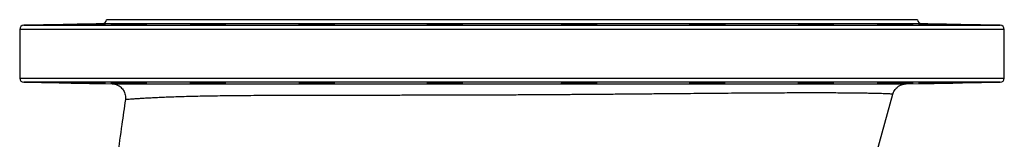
# Model space of a CAD drawing. Header units: millimetres. Extents: x 648 to 3450, y 253 to 3684.
# Tile 17 of 21: x 2740 to 3450, y 1017 to 1103. Entities that reach past the tile are written whole.
import ezdxf

# ---------------------------------------------------------------- set-up
doc = ezdxf.new("R2010")
doc.units = ezdxf.units.MM

msp = doc.modelspace()

# ---------------------------------------------------------------- linework, layer by layer
at = {"color": 7, "linetype": 'Continuous', "lineweight": 25}
for p, q in [((3095.48, 1102.74), (2802.98, 1102.74)), ((3387.98, 1102.74), (3095.48, 1102.74)), ((2740.48, 1095.8), (2740.48, 1060.69)), ((2800.03, 1099.78), (2743.42, 1098.8)), ((3447.53, 1098.8), (3390.92, 1099.78)), ((3450.48, 1060.69), (3450.48, 1095.8)), ((2743.42, 1057.69), (2807.04, 1056.58)), ((3379.59, 1056.51), (3447.53, 1057.69)), ((2816.77, 1045.19), (2816.77, 1045.19)), ((3358.66, 1007.35), (3370.12, 1049.15))]:
    msp.add_line(p, q, dxfattribs=at)
at = {"color": 1, "linetype": 'Continuous', "lineweight": 25}
for p, q in [((3450.48, 1095.8), (2740.48, 1095.8)), ((2743.42, 1098.8), (3447.53, 1098.8)), ((3390.92, 1099.78), (2800.03, 1099.78)), ((2740.48, 1060.69), (3450.48, 1060.69)), ((3095.48, 1057.69), (2743.42, 1057.69)), ((3447.53, 1057.69), (3095.48, 1057.69))]:
    msp.add_line(p, q, dxfattribs=at)
at = {"color": 7, "linetype": 'Continuous', "lineweight": 25, "flags": 128}
for points in [[(3245.4, 1099.31), (3246.82, 1099.33), (3247.93, 1099.35), (3248.71, 1099.37), (3249.13, 1099.4), (3249.19, 1099.43), (3248.88, 1099.47), (3248.21, 1099.51), (3247.2, 1099.55), (3245.87, 1099.58), (3244.28, 1099.62), (3242.45, 1099.65), (3240.45, 1099.68), (3238.32, 1099.71), (3236.14, 1099.73), (3233.96, 1099.75), (3231.84, 1099.75), (3229.85, 1099.76), (3228.04, 1099.75), (3226.46, 1099.74), (3225.15, 1099.72), (3224.16, 1099.7), (3223.51, 1099.67), (3223.23, 1099.64), (3223.23, 1099.64)], [(3380.88, 1099.31), (3382.29, 1099.31), (3383.4, 1099.3), (3384.18, 1099.31), (3384.61, 1099.32), (3384.66, 1099.33), (3384.35, 1099.35), (3383.68, 1099.38), (3382.67, 1099.41), (3381.35, 1099.44), (3379.76, 1099.48), (3377.93, 1099.52), (3375.93, 1099.56), (3373.8, 1099.59), (3371.62, 1099.63), (3369.44, 1099.66), (3367.32, 1099.69), (3365.33, 1099.72), (3363.51, 1099.74), (3361.93, 1099.75), (3360.63, 1099.76), (3359.64, 1099.76), (3358.99, 1099.75), (3358.7, 1099.74), (3358.7, 1099.74)], [(2807.04, 1056.58), (2807.05, 1056.58), (2807.65, 1056.58), (2808.86, 1056.58), (2810.64, 1056.57), (2813.02, 1056.57), (2815.94, 1056.57), (2818.85, 1056.56), (2822.14, 1056.56), (2825.84, 1056.55), (2829.89, 1056.55), (2834.33, 1056.54), (2839.11, 1056.54), (2844.3, 1056.54), (2849.84, 1056.53), (2856.46, 1056.53), (2863.51, 1056.53), (2871.01, 1056.53), (2878.93, 1056.53), (2887.4, 1056.53), (2896.29, 1056.52), (2905.61, 1056.52), (2915.32, 1056.52), (2924.97, 1056.52), (2934.93, 1056.52), (2945.34, 1056.52), (2956.03, 1056.52), (2967.07, 1056.52), (2978.35, 1056.52), (2990.03, 1056.52), (3001.94, 1056.52), (3013.23, 1056.52), (3024.67, 1056.52), (3036.41, 1056.52), (3048.25, 1056.52), (3060.26, 1056.52), (3072.34, 1056.52), (3084.63, 1056.52), (3096.96, 1056.52), (3108.58, 1056.52), (3120.21, 1056.52), (3131.94, 1056.51), (3143.6, 1056.51), (3155.26, 1056.51), (3166.81, 1056.51), (3178.39, 1056.51), (3189.83, 1056.51), (3200.71, 1056.51), (3211.43, 1056.5), (3222.08, 1056.5), (3232.51, 1056.5), (3242.77, 1056.5), (3252.77, 1056.5), (3262.61, 1056.5), (3272.18, 1056.49), (3281.22, 1056.49), (3289.95, 1056.49), (3298.46, 1056.49), (3306.61, 1056.49), (3314.44, 1056.49), (3321.88, 1056.49), (3329.01, 1056.49), (3335.73, 1056.49), (3341.89, 1056.49), (3347.62, 1056.49), (3352.98, 1056.49), (3357.88, 1056.49), (3362.34, 1056.5), (3366.31, 1056.5), (3369.83, 1056.5), (3372.83, 1056.5), (3375.73, 1056.5), (3377.85, 1056.5), (3379.15, 1056.51), (3379.59, 1056.51), (3379.59, 1056.51)]]:
    msp.add_lwpolyline(points, dxfattribs=at)
at = {"color": 7, "linetype": 'Continuous', "lineweight": 25}
for centre, start, end in [((2799.98, 1102.78), 271, 359.25441), ((3390.97, 1102.78), 180.74559, 269), ((2743.48, 1095.8), 91, 180), ((3447.48, 1095.8), 0, 89), ((2743.48, 1060.69), 180, 269), ((3447.48, 1060.69), 271, 0)]:
    msp.add_arc(centre, 3, start, end, dxfattribs=at)
for points, knots in [([(2802.27, 1099.76), (2802.19, 1099.76), (2802.04, 1099.76), (2801.34, 1099.75), (2800.34, 1099.74), (2799, 1099.72), (2797.4, 1099.7), (2795.57, 1099.67), (2793.56, 1099.63), (2791.42, 1099.6), (2789.23, 1099.56), (2787.04, 1099.52), (2784.91, 1099.48), (2782.91, 1099.45), (2781.08, 1099.41), (2779.5, 1099.38), (2778.18, 1099.36), (2777.19, 1099.33), (2776.52, 1099.32), (2776.38, 1099.31), (2776.31, 1099.31)], [0, 0, 0, 0, 0.055548, 0.11109, 0.166633, 0.222176, 0.27772, 0.33327, 0.38882, 0.444379, 0.499938, 0.555504, 0.61107, 0.666638, 0.722206, 0.777771, 0.833335, 0.888893, 0.94445, 1, 1, 1, 1]), ([(2776.33, 1099.31), (2776.33, 1099.3), (2776.34, 1099.3), (2776.78, 1099.3), (2777.57, 1099.31), (2778.72, 1099.33), (2780.15, 1099.35), (2781.85, 1099.37), (2783.75, 1099.4), (2785.82, 1099.43), (2787.98, 1099.47), (2790.18, 1099.5), (2792.36, 1099.54), (2794.44, 1099.58), (2796.56, 1099.62), (2797.8, 1099.65), (2798.48, 1099.66)], [0, 0, 0, 0, 0.051376, 0.122968, 0.194561, 0.266152, 0.337744, 0.409341, 0.480938, 0.552544, 0.62415, 0.695766, 0.767382, 0.839004, 0.910626, 1, 1, 1, 1]), ([(2798.48, 1099.66), (2798.97, 1099.67), (2799.95, 1099.69), (2801.06, 1099.72), (2801.83, 1099.74), (2802.25, 1099.75), (2802.25, 1099.75), (2802.25, 1099.75)], [0, 0, 0, 0, 0.214652, 0.429304, 0.643958, 0.858611, 1, 1, 1, 1]), ([(2832.24, 1099.74), (2832.16, 1099.74), (2832.01, 1099.75), (2831.31, 1099.76), (2830.31, 1099.76), (2828.97, 1099.75), (2827.37, 1099.74), (2825.54, 1099.72), (2823.53, 1099.69), (2821.39, 1099.66), (2819.2, 1099.63), (2817.01, 1099.59), (2814.88, 1099.55), (2812.88, 1099.52), (2811.05, 1099.48), (2809.47, 1099.44), (2808.15, 1099.41), (2807.16, 1099.38), (2806.49, 1099.35), (2806.35, 1099.34), (2806.28, 1099.33)], [0, 0, 0, 0, 0.055556, 0.111103, 0.16665, 0.222193, 0.277735, 0.333279, 0.388824, 0.444374, 0.499925, 0.555485, 0.611045, 0.666611, 0.722178, 0.777746, 0.833314, 0.888878, 0.944443, 1, 1, 1, 1]), ([(2806.3, 1099.33), (2806.3, 1099.32), (2806.31, 1099.31), (2806.76, 1099.31), (2807.55, 1099.3), (2808.69, 1099.3), (2810.12, 1099.31), (2811.82, 1099.33), (2813.73, 1099.35), (2815.79, 1099.37), (2817.95, 1099.4), (2820.15, 1099.44), (2822.33, 1099.47), (2824.41, 1099.51), (2826.53, 1099.55), (2827.77, 1099.58), (2828.45, 1099.6)], [0, 0, 0, 0, 0.051424, 0.123023, 0.194622, 0.266215, 0.337807, 0.4094, 0.480992, 0.55259, 0.624188, 0.695795, 0.767403, 0.83902, 0.910637, 1, 1, 1, 1]), ([(2828.45, 1099.6), (2828.94, 1099.61), (2829.92, 1099.63), (2831.03, 1099.66), (2831.81, 1099.69), (2832.23, 1099.72), (2832.22, 1099.73), (2832.22, 1099.73)], [0, 0, 0, 0, 0.214678, 0.429356, 0.644035, 0.858713, 1, 1, 1, 1]), ([(2889.25, 1099.7), (2889.17, 1099.71), (2889.02, 1099.72), (2888.32, 1099.74), (2887.31, 1099.75), (2885.98, 1099.76), (2884.38, 1099.76), (2882.54, 1099.75), (2880.53, 1099.73), (2878.4, 1099.71), (2876.21, 1099.69), (2874.01, 1099.66), (2871.89, 1099.62), (2869.88, 1099.59), (2868.06, 1099.55), (2866.47, 1099.51), (2865.16, 1099.47), (2864.17, 1099.44), (2863.5, 1099.4), (2863.36, 1099.38), (2863.29, 1099.37)], [0, 0, 0, 0, 0.055563, 0.111118, 0.166674, 0.22222, 0.277767, 0.33331, 0.388853, 0.444397, 0.499942, 0.555493, 0.611045, 0.666606, 0.722166, 0.777733, 0.8333, 0.888868, 0.944436, 1, 1, 1, 1]), ([(2863.31, 1099.37), (2863.31, 1099.36), (2863.32, 1099.35), (2863.77, 1099.33), (2864.56, 1099.31), (2865.7, 1099.3), (2867.13, 1099.3), (2868.83, 1099.31), (2870.74, 1099.32), (2872.8, 1099.33), (2874.97, 1099.35), (2877.17, 1099.38), (2879.34, 1099.41), (2881.42, 1099.44), (2883.54, 1099.48), (2884.78, 1099.51), (2885.46, 1099.53)], [0, 0, 0, 0, 0.051486, 0.123093, 0.1947, 0.266297, 0.337894, 0.409485, 0.481076, 0.552667, 0.624258, 0.695855, 0.767452, 0.839058, 0.910665, 1, 1, 1, 1]), ([(2885.46, 1099.53), (2885.95, 1099.54), (2886.93, 1099.56), (2888.04, 1099.6), (2888.82, 1099.64), (2889.23, 1099.67), (2889.23, 1099.68), (2889.23, 1099.69)], [0, 0, 0, 0, 0.2147123, 0.4294245, 0.6441374, 0.8588502, 1, 1, 1, 1]), ([(2967.71, 1099.64), (2967.64, 1099.65), (2967.48, 1099.67), (2966.79, 1099.7), (2965.78, 1099.72), (2964.45, 1099.74), (2962.84, 1099.75), (2961.01, 1099.76), (2959, 1099.76), (2956.86, 1099.75), (2954.67, 1099.73), (2952.48, 1099.71), (2950.35, 1099.68), (2948.35, 1099.65), (2946.52, 1099.62), (2944.94, 1099.58), (2943.62, 1099.54), (2942.64, 1099.51), (2941.96, 1099.47), (2941.82, 1099.44), (2941.75, 1099.43)], [0, 0, 0, 0, 0.055568, 0.111131, 0.166694, 0.222248, 0.277803, 0.333349, 0.388896, 0.444438, 0.499981, 0.555526, 0.611071, 0.666623, 0.722176, 0.777737, 0.833298, 0.888865, 0.944432, 1, 1, 1, 1]), ([(2941.78, 1099.42), (2941.78, 1099.42), (2941.79, 1099.4), (2942.23, 1099.37), (2943.02, 1099.35), (2944.17, 1099.33), (2945.6, 1099.31), (2947.3, 1099.3), (2949.21, 1099.3), (2951.27, 1099.31), (2953.43, 1099.32), (2955.63, 1099.33), (2957.81, 1099.35), (2959.89, 1099.38), (2962.01, 1099.41), (2963.24, 1099.44), (2963.93, 1099.46)], [0, 0, 0, 0, 0.051537, 0.12315, 0.194763, 0.266366, 0.337969, 0.409563, 0.481157, 0.552745, 0.624333, 0.695921, 0.76751, 0.839105, 0.910699, 1, 1, 1, 1]), ([(2963.93, 1099.46), (2964.42, 1099.47), (2965.4, 1099.49), (2966.51, 1099.53), (2967.28, 1099.57), (2967.7, 1099.6), (2967.7, 1099.62), (2967.7, 1099.63)], [0, 0, 0, 0, 0.214742, 0.429483, 0.644225, 0.858966, 1, 1, 1, 1]), ([(3059.96, 1099.57), (3059.88, 1099.59), (3059.73, 1099.61), (3059.03, 1099.65), (3058.02, 1099.68), (3056.69, 1099.71), (3055.08, 1099.73), (3053.25, 1099.74), (3051.24, 1099.75), (3049.1, 1099.76), (3046.91, 1099.75), (3044.72, 1099.74), (3042.59, 1099.73), (3040.59, 1099.71), (3038.77, 1099.68), (3037.18, 1099.65), (3035.87, 1099.61), (3034.88, 1099.58), (3034.2, 1099.54), (3034.07, 1099.51), (3034, 1099.5)], [0, 0, 0, 0, 0.055568, 0.111135, 0.166703, 0.222265, 0.277828, 0.333382, 0.388936, 0.444482, 0.500028, 0.55557, 0.611113, 0.666658, 0.722204, 0.777756, 0.833309, 0.888871, 0.944433, 1, 1, 1, 1]), ([(3034.02, 1099.49), (3034.02, 1099.48), (3034.03, 1099.46), (3034.48, 1099.43), (3035.27, 1099.4), (3036.41, 1099.37), (3037.84, 1099.34), (3039.54, 1099.32), (3041.45, 1099.31), (3043.52, 1099.3), (3045.68, 1099.3), (3047.88, 1099.31), (3050.06, 1099.32), (3052.14, 1099.34), (3054.26, 1099.36), (3055.49, 1099.38), (3056.17, 1099.39)], [0, 0, 0, 0, 0.0515593, 0.1231744, 0.1947895, 0.2663987, 0.3380078, 0.4096073, 0.4812066, 0.5527966, 0.6243866, 0.6959713, 0.7675561, 0.8391416, 0.9107272, 1, 1, 1, 1]), ([(3056.17, 1099.39), (3056.66, 1099.4), (3057.64, 1099.42), (3058.75, 1099.46), (3059.52, 1099.5), (3059.94, 1099.53), (3059.94, 1099.55), (3059.94, 1099.56)], [0, 0, 0, 0, 0.214757, 0.429514, 0.644271, 0.859027, 1, 1, 1, 1]), ([(3156.95, 1099.5), (3156.87, 1099.52), (3156.71, 1099.54), (3156.02, 1099.58), (3155.01, 1099.62), (3153.68, 1099.65), (3152.07, 1099.68), (3150.24, 1099.71), (3148.23, 1099.73), (3146.09, 1099.75), (3143.9, 1099.76), (3141.71, 1099.76), (3139.58, 1099.75), (3137.58, 1099.74), (3135.75, 1099.73), (3134.17, 1099.7), (3132.85, 1099.68), (3131.87, 1099.64), (3131.19, 1099.61), (3131.06, 1099.58), (3130.99, 1099.57)], [0, 0, 0, 0, 0.055563, 0.111131, 0.166698, 0.222266, 0.277833, 0.333395, 0.388957, 0.44451, 0.500063, 0.555609, 0.611155, 0.666697, 0.72224, 0.777785, 0.833331, 0.888884, 0.944438, 1, 1, 1, 1]), ([(3131.01, 1099.56), (3131.01, 1099.55), (3131.02, 1099.53), (3131.46, 1099.49), (3132.26, 1099.46), (3133.4, 1099.42), (3134.83, 1099.39), (3136.53, 1099.36), (3138.44, 1099.34), (3140.51, 1099.32), (3142.67, 1099.31), (3144.87, 1099.3), (3147.05, 1099.3), (3149.13, 1099.31), (3151.25, 1099.32), (3152.48, 1099.34), (3153.16, 1099.34)], [0, 0, 0, 0, 0.051551, 0.123163, 0.194775, 0.266387, 0.338, 0.409605, 0.481211, 0.552807, 0.624403, 0.69599, 0.767576, 0.839158, 0.91074, 1, 1, 1, 1]), ([(3153.16, 1099.34), (3153.65, 1099.35), (3154.63, 1099.37), (3155.74, 1099.4), (3156.51, 1099.43), (3156.93, 1099.46), (3156.93, 1099.48), (3156.93, 1099.49)], [0, 0, 0, 0, 0.214757, 0.429515, 0.644271, 0.859027, 1, 1, 1, 1]), ([(3223.25, 1099.63), (3223.25, 1099.62), (3223.26, 1099.6), (3223.71, 1099.57), (3224.5, 1099.53), (3225.64, 1099.49), (3227.07, 1099.45), (3228.77, 1099.42), (3230.68, 1099.39), (3232.75, 1099.36), (3234.91, 1099.34), (3237.11, 1099.32), (3239.29, 1099.31), (3241.37, 1099.3), (3243.49, 1099.3), (3244.72, 1099.31), (3245.4, 1099.31)], [0, 0, 0, 0, 0.051526, 0.12313, 0.194733, 0.266343, 0.337953, 0.409563, 0.481173, 0.552776, 0.624379, 0.695973, 0.767566, 0.83915, 0.910734, 1, 1, 1, 1]), ([(3327.66, 1099.38), (3327.58, 1099.39), (3327.42, 1099.41), (3326.73, 1099.44), (3325.72, 1099.48), (3324.39, 1099.51), (3322.78, 1099.55), (3320.95, 1099.59), (3318.94, 1099.63), (3316.8, 1099.66), (3314.61, 1099.69), (3312.42, 1099.71), (3310.29, 1099.74), (3308.29, 1099.75), (3306.46, 1099.76), (3304.88, 1099.76), (3303.56, 1099.75), (3302.58, 1099.74), (3301.9, 1099.72), (3301.76, 1099.7), (3301.69, 1099.7)], [0, 0, 0, 0, 0.055549, 0.111105, 0.166661, 0.222224, 0.277788, 0.333355, 0.388923, 0.44449, 0.500056, 0.555617, 0.611177, 0.666729, 0.72228, 0.777825, 0.833369, 0.888912, 0.944454, 1, 1, 1, 1]), ([(3301.72, 1099.69), (3301.72, 1099.68), (3301.73, 1099.66), (3302.17, 1099.63), (3302.96, 1099.6), (3304.11, 1099.56), (3305.54, 1099.52), (3307.24, 1099.48), (3309.15, 1099.45), (3311.21, 1099.41), (3313.38, 1099.38), (3315.58, 1099.36), (3317.75, 1099.33), (3319.83, 1099.32), (3321.95, 1099.31), (3323.19, 1099.3), (3323.87, 1099.3)], [0, 0, 0, 0, 0.051503, 0.1230951, 0.1946873, 0.2662903, 0.3378933, 0.4095024, 0.4811116, 0.5527199, 0.6243282, 0.6959295, 0.7675308, 0.839122, 0.9107132, 1, 1, 1, 1]), ([(3323.87, 1099.3), (3324.36, 1099.3), (3325.34, 1099.3), (3326.45, 1099.31), (3327.22, 1099.33), (3327.64, 1099.35), (3327.64, 1099.36), (3327.64, 1099.37)], [0, 0, 0, 0, 0.214739, 0.429477, 0.644216, 0.858954, 1, 1, 1, 1]), ([(3358.73, 1099.73), (3358.73, 1099.73), (3358.74, 1099.72), (3359.18, 1099.69), (3359.97, 1099.66), (3361.11, 1099.63), (3362.55, 1099.59), (3364.25, 1099.56), (3366.15, 1099.52), (3368.22, 1099.48), (3370.38, 1099.44), (3372.58, 1099.41), (3374.76, 1099.38), (3376.84, 1099.35), (3378.96, 1099.33), (3380.2, 1099.32), (3380.88, 1099.31)], [0, 0, 0, 0, 0.051501, 0.123083, 0.194664, 0.266256, 0.337849, 0.409451, 0.481054, 0.552663, 0.624271, 0.695879, 0.767486, 0.839086, 0.910685, 1, 1, 1, 1]), ([(3414.64, 1099.31), (3414.56, 1099.31), (3414.4, 1099.32), (3413.71, 1099.33), (3412.7, 1099.36), (3411.37, 1099.38), (3409.77, 1099.41), (3407.93, 1099.45), (3405.92, 1099.49), (3403.78, 1099.52), (3401.59, 1099.56), (3399.4, 1099.6), (3397.27, 1099.64), (3395.27, 1099.67), (3393.44, 1099.7), (3391.86, 1099.72), (3390.54, 1099.74), (3389.56, 1099.75), (3388.88, 1099.76), (3388.74, 1099.76), (3388.67, 1099.76)], [0, 0, 0, 0, 0.055544, 0.111088, 0.166632, 0.222181, 0.27773, 0.333287, 0.388844, 0.444408, 0.499972, 0.555539, 0.611107, 0.666673, 0.722238, 0.777797, 0.833356, 0.888906, 0.944457, 1, 1, 1, 1]), ([(3388.7, 1099.75), (3388.7, 1099.75), (3388.71, 1099.75), (3389.15, 1099.73), (3389.94, 1099.71), (3391.09, 1099.69), (3392.52, 1099.66), (3394.22, 1099.62), (3396.12, 1099.59), (3398.19, 1099.55), (3400.35, 1099.51), (3402.55, 1099.47), (3404.73, 1099.44), (3406.81, 1099.4), (3408.93, 1099.37), (3410.17, 1099.35), (3410.85, 1099.34)], [0, 0, 0, 0, 0.0515313, 0.1231064, 0.1946816, 0.2662628, 0.3378441, 0.4094362, 0.4810283, 0.5526309, 0.6242334, 0.6958412, 0.767449, 0.8390551, 0.9106611, 1, 1, 1, 1]), ([(3410.85, 1099.34), (3411.34, 1099.34), (3412.32, 1099.32), (3413.43, 1099.31), (3414.2, 1099.3), (3414.62, 1099.3), (3414.62, 1099.31), (3414.62, 1099.31)], [0, 0, 0, 0, 0.214758, 0.429516, 0.644275, 0.859034, 1, 1, 1, 1]), ([(2798.44, 1056.83), (2797.91, 1056.84), (2796.79, 1056.86), (2795.53, 1056.89), (2794.2, 1056.91), (2793.52, 1056.92), (2792.12, 1056.95), (2791.4, 1056.96), (2789.93, 1056.99), (2789.2, 1057), (2787.75, 1057.03), (2787.03, 1057.04), (2785.59, 1057.06), (2784.9, 1057.07), (2783.56, 1057.09), (2782.91, 1057.1), (2781.67, 1057.12), (2781.09, 1057.13), (2780.01, 1057.15), (2779.51, 1057.15), (2778.6, 1057.16), (2778.2, 1057.17), (2777.51, 1057.18), (2777.22, 1057.18), (2776.74, 1057.18), (2776.57, 1057.19), (2776.34, 1057.19), (2776.28, 1057.18), (2776.3, 1057.18), (2776.37, 1057.18), (2776.63, 1057.17), (2776.82, 1057.16), (2777.32, 1057.15), (2777.63, 1057.15), (2778.35, 1057.13), (2778.76, 1057.12), (2779.69, 1057.1), (2780.2, 1057.09), (2781.3, 1057.07), (2781.89, 1057.06), (2783.15, 1057.04), (2783.8, 1057.03), (2785.15, 1057), (2785.85, 1056.99), (2787.29, 1056.96), (2788.02, 1056.95), (2789.47, 1056.92), (2790.2, 1056.91), (2791.66, 1056.89), (2793.09, 1056.86), (2794.45, 1056.84), (2795.77, 1056.82), (2796.39, 1056.81), (2797.56, 1056.79), (2798.11, 1056.78), (2799.14, 1056.77), (2799.6, 1056.76), (2800.43, 1056.75), (2800.79, 1056.74), (2801.41, 1056.74), (2801.65, 1056.73), (2802.03, 1056.73), (2802.16, 1056.73), (2802.23, 1056.73)], [0, 0, 0, 0, 0.03125, 0.0625, 0.0625, 0.09375, 0.09375, 0.125, 0.125, 0.15625, 0.15625, 0.1875, 0.1875, 0.21875, 0.21875, 0.25, 0.25, 0.28125, 0.28125, 0.3125, 0.3125, 0.34375, 0.34375, 0.375, 0.375, 0.40625, 0.40625, 0.4375, 0.4375, 0.46875, 0.46875, 0.5, 0.5, 0.53125, 0.53125, 0.5625, 0.5625, 0.59375, 0.59375, 0.625, 0.625, 0.65625, 0.65625, 0.6875, 0.6875, 0.71875, 0.71875, 0.75, 0.75, 0.78125, 0.8125, 0.8125, 0.84375, 0.84375, 0.875, 0.875, 0.90625, 0.90625, 0.9375, 0.9375, 0.96875, 0.96875, 1, 1, 1, 1]), ([(2802.25, 1056.74), (2802.26, 1056.74), (2802.29, 1056.74), (2801.96, 1056.75), (2801.26, 1056.77), (2800.15, 1056.79), (2799.05, 1056.82), (2798.44, 1056.83)], [0, 0, 0, 0, 0.093463, 0.306909, 0.520358, 0.733807, 1, 1, 1, 1]), ([(2828.4, 1056.89), (2827.88, 1056.91), (2826.76, 1056.93), (2825.5, 1056.96), (2824.16, 1056.98), (2823.48, 1057), (2822.08, 1057.02), (2821.36, 1057.03), (2819.89, 1057.06), (2819.16, 1057.07), (2817.71, 1057.09), (2816.99, 1057.1), (2815.55, 1057.12), (2814.86, 1057.13), (2813.52, 1057.14), (2812.87, 1057.15), (2811.63, 1057.16), (2811.05, 1057.17), (2809.98, 1057.18), (2809.48, 1057.18), (2808.57, 1057.18), (2808.17, 1057.19), (2807.48, 1057.19), (2807.19, 1057.19), (2806.71, 1057.18), (2806.54, 1057.18), (2806.31, 1057.17), (2806.26, 1057.17), (2806.27, 1057.16), (2806.34, 1057.15), (2806.6, 1057.13), (2806.79, 1057.13), (2807.3, 1057.11), (2807.6, 1057.1), (2808.32, 1057.08), (2808.73, 1057.07), (2809.67, 1057.04), (2810.18, 1057.03), (2811.28, 1057.01), (2811.86, 1056.99), (2813.12, 1056.97), (2814.43, 1056.94), (2815.83, 1056.92), (2817.27, 1056.89), (2818, 1056.88), (2819.45, 1056.86), (2820.18, 1056.85), (2821.64, 1056.82), (2822.36, 1056.81), (2823.75, 1056.79), (2824.43, 1056.79), (2825.75, 1056.77), (2826.37, 1056.76), (2827.54, 1056.75), (2828.09, 1056.75), (2829.12, 1056.74), (2829.58, 1056.74), (2830.4, 1056.73), (2830.76, 1056.73), (2831.38, 1056.73), (2831.63, 1056.73), (2832.01, 1056.74), (2832.14, 1056.74), (2832.21, 1056.75)], [0, 0, 0, 0, 0.03125, 0.0625, 0.0625, 0.09375, 0.09375, 0.125, 0.125, 0.15625, 0.15625, 0.1875, 0.1875, 0.21875, 0.21875, 0.25, 0.25, 0.28125, 0.28125, 0.3125, 0.3125, 0.34375, 0.34375, 0.375, 0.375, 0.40625, 0.40625, 0.4375, 0.4375, 0.46875, 0.46875, 0.5, 0.5, 0.53125, 0.53125, 0.5625, 0.5625, 0.59375, 0.59375, 0.625, 0.625, 0.65625, 0.6875, 0.6875, 0.71875, 0.71875, 0.75, 0.75, 0.78125, 0.78125, 0.8125, 0.8125, 0.84375, 0.84375, 0.875, 0.875, 0.90625, 0.90625, 0.9375, 0.9375, 0.96875, 0.96875, 1, 1, 1, 1]), ([(2807.39, 1056.57), (2807.75, 1056.54), (2808.46, 1056.47), (2809.54, 1056.23), (2810.81, 1055.79), (2812.15, 1055.09), (2813.45, 1054.11), (2814.54, 1052.99), (2815.46, 1051.69), (2816.18, 1050.2), (2816.64, 1048.6), (2816.86, 1046.91), (2816.76, 1045.77), (2816.7, 1045.19)], [0, 0, 0, 0, 0.064349, 0.129927, 0.200452, 0.308693, 0.402813, 0.494872, 0.592011, 0.691714, 0.792848, 0.894715, 1, 1, 1, 1]), ([(2832.22, 1056.76), (2832.23, 1056.76), (2832.26, 1056.77), (2831.93, 1056.79), (2831.23, 1056.82), (2830.11, 1056.85), (2829.01, 1056.88), (2828.4, 1056.89)], [0, 0, 0, 0, 0.094191, 0.307435, 0.520703, 0.733972, 1, 1, 1, 1]), ([(2885.41, 1056.96), (2884.89, 1056.98), (2883.77, 1057), (2882.51, 1057.03), (2881.17, 1057.05), (2880.49, 1057.06), (2879.09, 1057.08), (2878.37, 1057.09), (2876.9, 1057.11), (2876.17, 1057.12), (2874.72, 1057.14), (2874, 1057.15), (2872.56, 1057.16), (2871.87, 1057.17), (2870.53, 1057.17), (2869.88, 1057.18), (2868.64, 1057.18), (2868.06, 1057.18), (2866.99, 1057.19), (2866.49, 1057.19), (2865.58, 1057.18), (2865.18, 1057.18), (2864.49, 1057.17), (2864.2, 1057.17), (2863.72, 1057.16), (2863.55, 1057.15), (2863.32, 1057.14), (2863.26, 1057.13), (2863.28, 1057.11), (2863.35, 1057.1), (2863.61, 1057.08), (2863.8, 1057.07), (2864.3, 1057.05), (2864.61, 1057.04), (2865.33, 1057.01), (2865.74, 1057), (2866.68, 1056.97), (2867.69, 1056.95), (2868.87, 1056.92), (2870.13, 1056.9), (2870.78, 1056.89), (2872.13, 1056.86), (2872.83, 1056.85), (2874.28, 1056.83), (2875, 1056.82), (2876.45, 1056.8), (2877.18, 1056.79), (2878.65, 1056.77), (2879.36, 1056.77), (2880.75, 1056.75), (2881.43, 1056.75), (2882.75, 1056.74), (2883.37, 1056.74), (2884.55, 1056.73), (2885.1, 1056.73), (2886.12, 1056.73), (2886.59, 1056.73), (2887.41, 1056.74), (2887.77, 1056.74), (2888.39, 1056.75), (2888.64, 1056.76), (2889.01, 1056.77), (2889.14, 1056.78), (2889.21, 1056.79)], [0, 0, 0, 0, 0.03125, 0.0625, 0.0625, 0.09375, 0.09375, 0.125, 0.125, 0.15625, 0.15625, 0.1875, 0.1875, 0.21875, 0.21875, 0.25, 0.25, 0.28125, 0.28125, 0.3125, 0.3125, 0.34375, 0.34375, 0.375, 0.375, 0.40625, 0.40625, 0.4375, 0.4375, 0.46875, 0.46875, 0.5, 0.5, 0.53125, 0.53125, 0.5625, 0.5625, 0.59375, 0.625, 0.625, 0.65625, 0.65625, 0.6875, 0.6875, 0.71875, 0.71875, 0.75, 0.75, 0.78125, 0.78125, 0.8125, 0.8125, 0.84375, 0.84375, 0.875, 0.875, 0.90625, 0.90625, 0.9375, 0.9375, 0.96875, 0.96875, 1, 1, 1, 1]), ([(2889.23, 1056.8), (2889.24, 1056.81), (2889.27, 1056.82), (2888.94, 1056.84), (2888.24, 1056.88), (2887.12, 1056.92), (2886.02, 1056.95), (2885.41, 1056.96)], [0, 0, 0, 0, 0.093786, 0.307105, 0.520457, 0.73381, 1, 1, 1, 1]), ([(2963.88, 1057.03), (2963.36, 1057.05), (2962.24, 1057.07), (2960.98, 1057.09), (2959.64, 1057.11), (2958.96, 1057.12), (2957.56, 1057.14), (2956.84, 1057.14), (2955.38, 1057.16), (2954.65, 1057.16), (2953.19, 1057.17), (2952.47, 1057.18), (2951.03, 1057.18), (2950.34, 1057.18), (2949, 1057.19), (2948.35, 1057.19), (2947.11, 1057.18), (2946.53, 1057.18), (2945.46, 1057.17), (2944.96, 1057.17), (2944.05, 1057.16), (2943.65, 1057.15), (2942.96, 1057.14), (2942.66, 1057.13), (2942.19, 1057.11), (2942.02, 1057.11), (2941.79, 1057.09), (2941.73, 1057.07), (2941.75, 1057.05), (2941.82, 1057.04), (2942.08, 1057.02), (2942.26, 1057), (2942.77, 1056.98), (2943.38, 1056.95), (2944.2, 1056.93), (2945.14, 1056.9), (2945.65, 1056.89), (2946.74, 1056.87), (2947.33, 1056.85), (2948.59, 1056.83), (2949.24, 1056.82), (2950.59, 1056.8), (2951.29, 1056.79), (2952.74, 1056.78), (2953.46, 1056.77), (2954.91, 1056.76), (2955.64, 1056.75), (2957.11, 1056.74), (2957.82, 1056.74), (2959.21, 1056.73), (2959.89, 1056.73), (2961.21, 1056.73), (2961.83, 1056.73), (2963.01, 1056.74), (2963.56, 1056.74), (2964.59, 1056.75), (2965.05, 1056.75), (2965.87, 1056.77), (2966.23, 1056.77), (2966.85, 1056.79), (2967.1, 1056.8), (2967.48, 1056.82), (2967.61, 1056.83), (2967.68, 1056.84)], [0, 0, 0, 0, 0.03125, 0.0625, 0.0625, 0.09375, 0.09375, 0.125, 0.125, 0.15625, 0.15625, 0.1875, 0.1875, 0.21875, 0.21875, 0.25, 0.25, 0.28125, 0.28125, 0.3125, 0.3125, 0.34375, 0.34375, 0.375, 0.375, 0.40625, 0.40625, 0.4375, 0.4375, 0.46875, 0.46875, 0.5, 0.5, 0.53125, 0.5625, 0.5625, 0.59375, 0.59375, 0.625, 0.625, 0.65625, 0.65625, 0.6875, 0.6875, 0.71875, 0.71875, 0.75, 0.75, 0.78125, 0.78125, 0.8125, 0.8125, 0.84375, 0.84375, 0.875, 0.875, 0.90625, 0.90625, 0.9375, 0.9375, 0.96875, 0.96875, 1, 1, 1, 1]), ([(2967.69, 1056.86), (2967.7, 1056.87), (2967.74, 1056.88), (2967.41, 1056.91), (2966.71, 1056.95), (2965.59, 1056.99), (2964.49, 1057.02), (2963.88, 1057.03)], [0, 0, 0, 0, 0.0932, 0.306653, 0.520135, 0.733617, 1, 1, 1, 1]), ([(3056.13, 1057.1), (3055.61, 1057.11), (3054.49, 1057.12), (3053.23, 1057.14), (3051.9, 1057.15), (3050.53, 1057.17), (3049.1, 1057.18), (3047.63, 1057.18), (3046.9, 1057.18), (3045.45, 1057.19), (3044.72, 1057.19), (3043.29, 1057.18), (3042.59, 1057.18), (3041.25, 1057.18), (3040.61, 1057.17), (3039.36, 1057.16), (3038.78, 1057.16), (3037.71, 1057.14), (3037.21, 1057.14), (3036.3, 1057.12), (3035.9, 1057.11), (3035.2, 1057.09), (3034.91, 1057.08), (3034.44, 1057.06), (3034.26, 1057.05), (3034.03, 1057.02), (3033.97, 1057.01), (3033.99, 1056.98), (3034.06, 1056.97), (3034.32, 1056.95), (3034.5, 1056.93), (3035.01, 1056.91), (3035.62, 1056.88), (3036.44, 1056.86), (3037.37, 1056.84), (3037.88, 1056.83), (3038.98, 1056.81), (3039.56, 1056.8), (3040.82, 1056.78), (3041.48, 1056.77), (3042.83, 1056.76), (3043.52, 1056.75), (3044.97, 1056.74), (3045.69, 1056.74), (3047.15, 1056.73), (3047.87, 1056.73), (3049.34, 1056.73), (3050.05, 1056.73), (3051.45, 1056.74), (3052.12, 1056.74), (3053.44, 1056.75), (3054.07, 1056.75), (3055.24, 1056.76), (3055.79, 1056.77), (3056.82, 1056.79), (3057.28, 1056.8), (3058.11, 1056.81), (3058.47, 1056.83), (3059.09, 1056.85), (3059.59, 1056.87), (3059.85, 1056.89), (3059.92, 1056.91)], [0, 0, 0, 0, 0.03125, 0.0625, 0.0625, 0.09375, 0.125, 0.125, 0.15625, 0.15625, 0.1875, 0.1875, 0.21875, 0.21875, 0.25, 0.25, 0.28125, 0.28125, 0.3125, 0.3125, 0.34375, 0.34375, 0.375, 0.375, 0.40625, 0.40625, 0.4375, 0.4375, 0.46875, 0.46875, 0.5, 0.5, 0.53125, 0.5625, 0.5625, 0.59375, 0.59375, 0.625, 0.625, 0.65625, 0.65625, 0.6875, 0.6875, 0.71875, 0.71875, 0.75, 0.75, 0.78125, 0.78125, 0.8125, 0.8125, 0.84375, 0.84375, 0.875, 0.875, 0.90625, 0.90625, 0.9375, 0.9375, 0.96875, 1, 1, 1, 1]), ([(3059.93, 1056.93), (3059.94, 1056.93), (3059.98, 1056.95), (3059.65, 1056.98), (3058.96, 1057.02), (3057.84, 1057.06), (3056.74, 1057.08), (3056.13, 1057.1)], [0, 0, 0, 0, 0.092159, 0.305869, 0.519593, 0.733317, 1, 1, 1, 1]), ([(3153.13, 1057.14), (3152.61, 1057.15), (3152.05, 1057.16), (3150.86, 1057.17), (3150.23, 1057.17), (3148.9, 1057.18), (3148.22, 1057.18), (3146.82, 1057.19), (3146.1, 1057.19), (3144.63, 1057.18), (3143.9, 1057.18), (3142.45, 1057.18), (3141.73, 1057.17), (3140.29, 1057.17), (3139.6, 1057.16), (3138.26, 1057.15), (3137.61, 1057.14), (3136.36, 1057.12), (3135.78, 1057.11), (3134.71, 1057.09), (3134.21, 1057.08), (3133.29, 1057.06), (3132.89, 1057.05), (3132.2, 1057.03), (3131.91, 1057.01), (3131.43, 1056.99), (3131.25, 1056.98), (3131.02, 1056.95), (3130.96, 1056.94), (3130.98, 1056.91), (3131.04, 1056.9), (3131.3, 1056.88), (3131.49, 1056.86), (3131.99, 1056.84), (3132.6, 1056.82), (3133.42, 1056.8), (3134.35, 1056.78), (3134.86, 1056.78), (3135.95, 1056.76), (3136.54, 1056.76), (3137.8, 1056.74), (3138.45, 1056.74), (3139.8, 1056.74), (3140.5, 1056.73), (3141.94, 1056.73), (3142.67, 1056.73), (3144.12, 1056.74), (3144.85, 1056.74), (3146.31, 1056.75), (3147.03, 1056.75), (3148.42, 1056.76), (3149.1, 1056.77), (3150.42, 1056.78), (3151.04, 1056.79), (3152.22, 1056.81), (3152.77, 1056.82), (3153.8, 1056.84), (3154.26, 1056.85), (3155.09, 1056.88), (3155.45, 1056.89), (3156.07, 1056.91), (3156.57, 1056.94), (3156.84, 1056.96), (3156.91, 1056.98)], [0, 0, 0, 0, 0.03125, 0.03125, 0.0625, 0.0625, 0.09375, 0.09375, 0.125, 0.125, 0.15625, 0.15625, 0.1875, 0.1875, 0.21875, 0.21875, 0.25, 0.25, 0.28125, 0.28125, 0.3125, 0.3125, 0.34375, 0.34375, 0.375, 0.375, 0.40625, 0.40625, 0.4375, 0.4375, 0.46875, 0.46875, 0.5, 0.5, 0.53125, 0.5625, 0.5625, 0.59375, 0.59375, 0.625, 0.625, 0.65625, 0.65625, 0.6875, 0.6875, 0.71875, 0.71875, 0.75, 0.75, 0.78125, 0.78125, 0.8125, 0.8125, 0.84375, 0.84375, 0.875, 0.875, 0.90625, 0.90625, 0.9375, 0.9375, 0.96875, 1, 1, 1, 1]), ([(3156.92, 1057), (3156.93, 1057), (3156.97, 1057.02), (3156.64, 1057.05), (3155.95, 1057.08), (3154.84, 1057.12), (3153.74, 1057.13), (3153.13, 1057.14)], [0, 0, 0, 0, 0.0908, 0.304852, 0.518899, 0.732946, 1, 1, 1, 1]), ([(3245.39, 1057.18), (3244.87, 1057.18), (3244.31, 1057.18), (3243.12, 1057.19), (3242.49, 1057.19), (3241.16, 1057.19), (3240.48, 1057.18), (3239.08, 1057.18), (3238.36, 1057.18), (3236.89, 1057.17), (3236.16, 1057.16), (3234.71, 1057.15), (3233.99, 1057.14), (3232.55, 1057.13), (3231.86, 1057.12), (3230.52, 1057.1), (3229.87, 1057.09), (3228.62, 1057.07), (3228.04, 1057.06), (3226.96, 1057.03), (3226.46, 1057.02), (3225.55, 1057), (3225.15, 1056.98), (3224.45, 1056.96), (3224.16, 1056.94), (3223.68, 1056.92), (3223.5, 1056.91), (3223.26, 1056.88), (3223.21, 1056.87), (3223.22, 1056.85), (3223.35, 1056.82), (3223.73, 1056.81), (3224.22, 1056.79), (3224.53, 1056.78), (3225.24, 1056.76), (3225.65, 1056.76), (3226.58, 1056.75), (3227.09, 1056.74), (3228.18, 1056.74), (3228.77, 1056.73), (3230.03, 1056.73), (3230.68, 1056.73), (3232.03, 1056.73), (3232.72, 1056.74), (3234.17, 1056.74), (3234.89, 1056.75), (3236.34, 1056.76), (3237.07, 1056.76), (3238.54, 1056.78), (3239.25, 1056.79), (3240.65, 1056.81), (3241.33, 1056.82), (3242.65, 1056.84), (3243.27, 1056.85), (3244.45, 1056.87), (3245, 1056.88), (3246.03, 1056.91), (3246.5, 1056.92), (3247.32, 1056.95), (3247.69, 1056.96), (3248.31, 1056.98), (3248.81, 1057.01), (3249.08, 1057.03), (3249.15, 1057.05)], [0, 0, 0, 0, 0.03125, 0.03125, 0.0625, 0.0625, 0.09375, 0.09375, 0.125, 0.125, 0.15625, 0.15625, 0.1875, 0.1875, 0.21875, 0.21875, 0.25, 0.25, 0.28125, 0.28125, 0.3125, 0.3125, 0.34375, 0.34375, 0.375, 0.375, 0.40625, 0.40625, 0.4375, 0.4375, 0.46875, 0.5, 0.5, 0.53125, 0.53125, 0.5625, 0.5625, 0.59375, 0.59375, 0.625, 0.625, 0.65625, 0.65625, 0.6875, 0.6875, 0.71875, 0.71875, 0.75, 0.75, 0.78125, 0.78125, 0.8125, 0.8125, 0.84375, 0.84375, 0.875, 0.875, 0.90625, 0.90625, 0.9375, 0.9375, 0.96875, 1, 1, 1, 1]), ([(3249.17, 1057.07), (3249.18, 1057.07), (3249.21, 1057.09), (3248.89, 1057.11), (3248.2, 1057.14), (3247.09, 1057.16), (3246, 1057.17), (3245.39, 1057.18)], [0, 0, 0, 0, 0.089243, 0.303686, 0.518108, 0.732529, 1, 1, 1, 1]), ([(3323.87, 1057.19), (3323.35, 1057.19), (3322.79, 1057.18), (3321.6, 1057.18), (3320.97, 1057.18), (3319.64, 1057.17), (3318.96, 1057.16), (3317.56, 1057.15), (3316.85, 1057.15), (3315.38, 1057.13), (3314.65, 1057.12), (3313.2, 1057.1), (3312.47, 1057.09), (3311.04, 1057.07), (3310.34, 1057.06), (3309, 1057.04), (3308.35, 1057.03), (3307.1, 1057), (3306.52, 1056.99), (3305.44, 1056.96), (3304.94, 1056.95), (3304.03, 1056.92), (3303.62, 1056.91), (3302.92, 1056.89), (3302.63, 1056.88), (3302.15, 1056.85), (3301.79, 1056.83), (3301.67, 1056.81), (3301.68, 1056.79), (3301.75, 1056.78), (3302, 1056.77), (3302.19, 1056.76), (3302.68, 1056.75), (3302.99, 1056.74), (3303.7, 1056.74), (3304.11, 1056.73), (3305.03, 1056.73), (3305.54, 1056.73), (3306.63, 1056.73), (3307.22, 1056.74), (3308.47, 1056.74), (3309.13, 1056.75), (3310.48, 1056.76), (3311.17, 1056.76), (3312.61, 1056.78), (3313.34, 1056.78), (3314.79, 1056.8), (3315.52, 1056.81), (3316.99, 1056.83), (3317.7, 1056.84), (3319.09, 1056.87), (3319.77, 1056.88), (3321.1, 1056.9), (3321.72, 1056.92), (3322.9, 1056.94), (3323.45, 1056.95), (3324.49, 1056.98), (3324.95, 1056.99), (3325.78, 1057.02), (3326.14, 1057.03), (3326.77, 1057.05), (3327.27, 1057.08), (3327.54, 1057.1), (3327.61, 1057.11)], [0, 0, 0, 0, 0.03125, 0.03125, 0.0625, 0.0625, 0.09375, 0.09375, 0.125, 0.125, 0.15625, 0.15625, 0.1875, 0.1875, 0.21875, 0.21875, 0.25, 0.25, 0.28125, 0.28125, 0.3125, 0.3125, 0.34375, 0.34375, 0.375, 0.375, 0.40625, 0.4375, 0.4375, 0.46875, 0.46875, 0.5, 0.5, 0.53125, 0.53125, 0.5625, 0.5625, 0.59375, 0.59375, 0.625, 0.625, 0.65625, 0.65625, 0.6875, 0.6875, 0.71875, 0.71875, 0.75, 0.75, 0.78125, 0.78125, 0.8125, 0.8125, 0.84375, 0.84375, 0.875, 0.875, 0.90625, 0.90625, 0.9375, 0.9375, 0.96875, 1, 1, 1, 1]), ([(3327.63, 1057.12), (3327.64, 1057.12), (3327.68, 1057.14), (3327.36, 1057.15), (3326.68, 1057.17), (3325.57, 1057.18), (3324.48, 1057.18), (3323.87, 1057.19)], [0, 0, 0, 0, 0.08759, 0.30244, 0.517261, 0.732081, 1, 1, 1, 1]), ([(3380.89, 1057.18), (3380.37, 1057.17), (3379.81, 1057.17), (3378.63, 1057.16), (3378, 1057.15), (3376.67, 1057.13), (3375.99, 1057.13), (3374.59, 1057.11), (3373.88, 1057.1), (3372.41, 1057.08), (3371.68, 1057.07), (3370.23, 1057.04), (3369.5, 1057.03), (3368.06, 1057.01), (3367.37, 1056.99), (3366.03, 1056.97), (3365.38, 1056.96), (3364.13, 1056.93), (3362.97, 1056.9), (3361.96, 1056.88), (3361.05, 1056.86), (3360.64, 1056.85), (3359.94, 1056.82), (3359.65, 1056.81), (3359.16, 1056.79), (3358.98, 1056.79), (3358.74, 1056.77), (3358.68, 1056.76), (3358.69, 1056.75), (3358.76, 1056.75), (3359.01, 1056.74), (3359.19, 1056.74), (3359.68, 1056.73), (3359.99, 1056.73), (3360.7, 1056.73), (3361.1, 1056.73), (3362.03, 1056.74), (3362.54, 1056.74), (3363.63, 1056.75), (3364.21, 1056.76), (3365.47, 1056.77), (3366.12, 1056.78), (3367.47, 1056.8), (3368.16, 1056.81), (3369.6, 1056.83), (3370.33, 1056.84), (3371.78, 1056.86), (3372.51, 1056.87), (3373.98, 1056.9), (3374.69, 1056.91), (3376.09, 1056.93), (3376.77, 1056.95), (3378.09, 1056.97), (3378.71, 1056.99), (3379.89, 1057.01), (3380.45, 1057.02), (3381.48, 1057.05), (3381.95, 1057.06), (3382.78, 1057.08), (3383.14, 1057.09), (3383.77, 1057.11), (3384.27, 1057.13), (3384.55, 1057.14), (3384.62, 1057.15)], [0, 0, 0, 0, 0.03125, 0.03125, 0.0625, 0.0625, 0.09375, 0.09375, 0.125, 0.125, 0.15625, 0.15625, 0.1875, 0.1875, 0.21875, 0.21875, 0.25, 0.25, 0.28125, 0.3125, 0.3125, 0.34375, 0.34375, 0.375, 0.375, 0.40625, 0.40625, 0.4375, 0.4375, 0.46875, 0.46875, 0.5, 0.5, 0.53125, 0.53125, 0.5625, 0.5625, 0.59375, 0.59375, 0.625, 0.625, 0.65625, 0.65625, 0.6875, 0.6875, 0.71875, 0.71875, 0.75, 0.75, 0.78125, 0.78125, 0.8125, 0.8125, 0.84375, 0.84375, 0.875, 0.875, 0.90625, 0.90625, 0.9375, 0.9375, 0.96875, 1, 1, 1, 1]), ([(3370.14, 1049.15), (3370.26, 1049.58), (3370.54, 1050.51), (3371.24, 1051.81), (3372.1, 1053), (3373.08, 1053.99), (3374.11, 1054.79), (3375.16, 1055.41), (3376.18, 1055.87), (3377.13, 1056.17), (3377.97, 1056.36), (3378.66, 1056.46), (3379.07, 1056.48), (3379.24, 1056.49)], [0, 0, 0, 0, 0.10834, 0.232362, 0.349941, 0.461155, 0.56577, 0.663253, 0.752746, 0.833018, 0.902414, 0.958899, 1, 1, 1, 1]), ([(3384.64, 1057.16), (3384.65, 1057.16), (3384.69, 1057.17), (3384.37, 1057.18), (3383.69, 1057.19), (3382.59, 1057.19), (3381.5, 1057.18), (3380.89, 1057.18)], [0, 0, 0, 0, 0.085928, 0.301176, 0.516397, 0.731618, 1, 1, 1, 1]), ([(3410.88, 1057.14), (3410.36, 1057.14), (3409.24, 1057.12), (3407.99, 1057.1), (3406.66, 1057.08), (3405.98, 1057.07), (3404.58, 1057.05), (3403.87, 1057.04), (3402.4, 1057.01), (3400.94, 1056.99), (3399.49, 1056.96), (3398.05, 1056.94), (3397.36, 1056.92), (3396.01, 1056.9), (3395.37, 1056.89), (3394.12, 1056.86), (3393.53, 1056.85), (3392.45, 1056.83), (3391.95, 1056.82), (3391.03, 1056.8), (3390.62, 1056.79), (3389.92, 1056.77), (3389.62, 1056.77), (3389.14, 1056.75), (3388.96, 1056.75), (3388.72, 1056.74), (3388.66, 1056.74), (3388.66, 1056.73), (3388.72, 1056.73), (3388.97, 1056.73), (3389.16, 1056.73), (3389.65, 1056.74), (3389.95, 1056.74), (3390.66, 1056.75), (3391.07, 1056.76), (3391.99, 1056.77), (3392.49, 1056.78), (3393.58, 1056.79), (3394.17, 1056.8), (3395.42, 1056.82), (3396.07, 1056.83), (3397.42, 1056.86), (3398.12, 1056.87), (3399.56, 1056.89), (3400.28, 1056.9), (3401.73, 1056.93), (3402.46, 1056.94), (3403.93, 1056.97), (3404.64, 1056.98), (3406.04, 1057.01), (3406.72, 1057.02), (3408.05, 1057.04), (3408.67, 1057.05), (3409.85, 1057.08), (3410.41, 1057.09), (3411.44, 1057.11), (3412.37, 1057.13), (3413.11, 1057.14), (3413.73, 1057.16), (3413.99, 1057.16), (3414.38, 1057.17), (3414.51, 1057.18), (3414.59, 1057.18)], [0, 0, 0, 0, 0.03125, 0.0625, 0.0625, 0.09375, 0.09375, 0.125, 0.125, 0.15625, 0.1875, 0.1875, 0.21875, 0.21875, 0.25, 0.25, 0.28125, 0.28125, 0.3125, 0.3125, 0.34375, 0.34375, 0.375, 0.375, 0.40625, 0.40625, 0.4375, 0.4375, 0.46875, 0.46875, 0.5, 0.5, 0.53125, 0.53125, 0.5625, 0.5625, 0.59375, 0.59375, 0.625, 0.625, 0.65625, 0.65625, 0.6875, 0.6875, 0.71875, 0.71875, 0.75, 0.75, 0.78125, 0.78125, 0.8125, 0.8125, 0.84375, 0.84375, 0.875, 0.875, 0.90625, 0.9375, 0.9375, 0.96875, 0.96875, 1, 1, 1, 1]), ([(3414.61, 1057.18), (3414.62, 1057.18), (3414.66, 1057.19), (3414.35, 1057.19), (3413.67, 1057.18), (3412.57, 1057.17), (3411.48, 1057.15), (3410.88, 1057.14)], [0, 0, 0, 0, 0.084351, 0.299963, 0.51556, 0.7311571, 1, 1, 1, 1]), ([(2816.7, 1045.2), (2815.85, 1039.23), (2813.93, 1025.68), (2812, 1012.12), (2810.93, 1004.53)], [0, 0, 0, 0, 0.440276, 1, 1, 1, 1])]:
    msp.add_open_spline(points, degree=3, knots=knots, dxfattribs=at)
at = {"color": 1, "linetype": 'Continuous', "lineweight": 25}
msp.add_open_spline([(3370.12, 1049.15), (3370.07, 1049.16), (3369.98, 1049.16), (3369.26, 1049.19), (3368.11, 1049.25), (3366.48, 1049.31), (3364.41, 1049.39), (3361.89, 1049.47), (3358.9, 1049.55), (3355.48, 1049.64), (3351.65, 1049.72), (3347.4, 1049.79), (3342.71, 1049.85), (3337.58, 1049.9), (3332.03, 1049.94), (3326.05, 1049.97), (3319.64, 1049.99), (3312.8, 1050), (3305.57, 1049.99), (3297.93, 1049.97), (3289.89, 1049.94), (3281.44, 1049.9), (3272.62, 1049.85), (3263.42, 1049.79), (3253.85, 1049.72), (3244.07, 1049.64), (3234.16, 1049.55), (3224.1, 1049.47), (3213.76, 1049.37), (3203.13, 1049.28), (3192.28, 1049.19), (3181.17, 1049.09), (3169.83, 1049), (3158.48, 1048.9), (3147.16, 1048.82), (3135.88, 1048.73), (3124.46, 1048.66), (3112.91, 1048.58), (3101.3, 1048.52), (3089.59, 1048.46), (3077.83, 1048.41), (3066.23, 1048.37), (3054.86, 1048.34), (3043.7, 1048.31), (3032.56, 1048.29), (3021.46, 1048.28), (3010.46, 1048.26), (2999.54, 1048.25), (2988.73, 1048.24), (2978.18, 1048.24), (2967.94, 1048.23), (2957.98, 1048.21), (2948.21, 1048.2), (2938.62, 1048.17), (2929.29, 1048.14), (2920.18, 1048.1), (2911.33, 1048.05), (2902.82, 1047.99), (2894.68, 1047.92), (2886.89, 1047.83), (2879.43, 1047.72), (2872.28, 1047.6), (2865.51, 1047.45), (2859.08, 1047.28), (2853.04, 1047.1), (2847.39, 1046.9), (2842.18, 1046.69), (2837.4, 1046.46), (2833.05, 1046.23), (2829.14, 1046), (2825.69, 1045.79), (2822.73, 1045.6), (2820.31, 1045.43), (2818.5, 1045.31), (2817.32, 1045.22), (2816.73, 1045.18), (2816.76, 1045.19), (2816.77, 1045.19)], degree=3, knots=[0, 0, 0, 0, 0.012609, 0.02524, 0.038038, 0.050837, 0.063722, 0.076606, 0.089657, 0.10273, 0.115633, 0.128558, 0.141642, 0.154727, 0.167898, 0.181069, 0.194407, 0.207768, 0.22115, 0.234556, 0.248144, 0.261733, 0.275419, 0.289105, 0.302981, 0.316883, 0.330175, 0.343489, 0.356984, 0.37048, 0.384073, 0.397667, 0.41145, 0.425258, 0.438436, 0.451637, 0.465019, 0.4784, 0.49188, 0.505359, 0.519028, 0.532723, 0.545748, 0.558796, 0.572019, 0.585241, 0.598557, 0.611874, 0.62537, 0.638891, 0.651965, 0.665061, 0.678327, 0.691593, 0.70495, 0.718307, 0.731839, 0.745395, 0.758714, 0.772055, 0.785566, 0.799077, 0.812678, 0.826278, 0.840051, 0.853847, 0.867614, 0.881403, 0.895261, 0.909143, 0.92331, 0.937503, 0.951786, 0.966101, 0.97945, 0.99283, 1, 1, 1, 1], dxfattribs=at)

doc.saveas('drawing.dxf')
